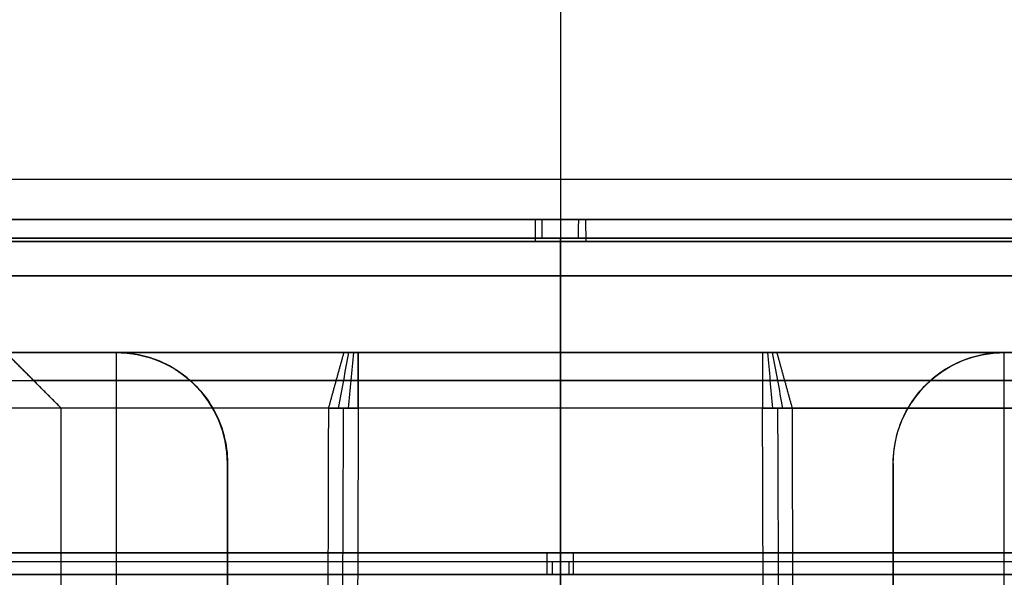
# Model space of a CAD drawing. Header units: centimetres. Extents: x -10 to 8.9, y -29.1 to -8.
# Tile 242 of 256: x 4.963 to 5.85, y -10.757 to -10.255. Entities that reach past the tile are written whole.
import ezdxf

# ---------------------------------------------------------------- set-up
doc = ezdxf.new("R2010")
doc.units = ezdxf.units.CM
doc.layers.add('Default', color=7, linetype='Continuous', true_color=0x000000)

msp = doc.modelspace()

# ---------------------------------------------------------------- linework, layer by layer
at = {"layer": 'Default'}
for p, q in [((5.45, -10.06201, 5.05014), (5.45, -10.73535, 5.06189)), ((5.45, -10.06201, 1.84986), (5.45, -10.73535, 1.83811)), ((5.45, -10.435, 5.495), (5.45, -10.435, 5.44694)), ((5.45, -10.435, 1.45306), (5.45, -10.435, 1.405)), ((5.45, -10.985, 5.34274), (5.45, -10.45187, 5.42718)), ((5.45, -10.925, 1.54775), (5.45, -10.45187, 1.47282)), ((5.45, -10.455, 1.385), (5.45, -10.835, 1.385)), ((5.45, -10.455, 5.515), (5.45, -12.615, 5.515)), ((4.95, -10.555, 3.475), (5, -10.605, 3.475)), ((5.05, -12.435, 3), (5.05, -10.555, 3)), ((5.45, -10.555, 2.75), (5.45, -10.555, 2.91)), ((5.45, -10.555, 3.95), (5.45, -10.555, 4.1)), ((5.45, -10.555, 4.1), (5.45, -10.60507, 4.15131)), ((5.45, -10.605, 2.96), (5.45, -10.555, 2.91)), ((5.45, -10.555, 3.95), (5.45, -10.605, 3.9)), ((5.45, -10.555, 2.75), (5.45, -10.60507, 2.69869)), ((5.85, -12.435, 3), (5.85, -10.555, 3)), ((4.84865, -10.58004, 4.12566), (6.05135, -10.58004, 4.12566)), ((5.925, -10.58, 3.925), (4.975, -10.58, 3.925)), ((4.975, -10.58, 3.925), (4.975, -10.58, 3)), ((5.78386, -10.58, 2.935), (5.11614, -10.58, 2.935)), ((5.63219, -10.58004, 2.72434), (5.26781, -10.58004, 2.72434)), ((5, -12.435, 3.45), (5, -10.605, 3.45)), ((5.45, -10.975, 2.96), (5.45, -10.605, 2.96)), ((5.45, -12.435, 3.9), (5.45, -10.605, 3.9)), ((5.45, -12.13762, 4.19144), (5.45, -10.60507, 4.15131)), ((5.45, -10.975, 2.689), (5.45, -10.60507, 2.69869)), ((5.15, -12.435, 2.98), (5.15, -10.655, 2.98)), ((5.75, -12.435, 2.98), (5.75, -10.655, 2.98)), ((5.45, -10.755, 1.79261), (5.45, -10.755, 1.81811)), ((5.45, -10.755, 5.08189), (5.45, -10.755, 5.10739))]:
    msp.add_line(p, q, dxfattribs=at)
at = {"layer": 'Default', "extrusion": (0, -1, 0)}
for centre, radius, start, end in [((5.45, 3.45, 10.39868), 1.60602, 180, 0), ((5.45, 3.45, 10.435), 2.045, 0, 180), ((5.45, 3.45, 10.435), 2.045, 180, 0), ((5.45, 3.45, 10.435), 1.99694, 180, 0), ((5.45, 3.45, 10.45187), 1.97718, 180, 0), ((5.45, 3.45, 10.45187), 1.97718, 0, 180), ((5.45, 3.45, 10.455), 2.065, 180, 0), ((5.45, 3.45, 10.455), 2.065, 0, 180), ((5.45, 3.45, 10.60507), 0.77631, 285.62681, 332.76161), ((5.45, 3.45, 10.74356), 1.67546, 0, 180), ((5.45, 3.45, 10.755), 1.65739, 0, 180), ((5.45, 3.45, 10.755), 1.65739, 180, 0), ((5.45, 3.45, 10.755), 1.65739, 180, 360), ((5.45, 3.45, 10.755), 1.63189, 0, 180), ((5.45, 3.45, 10.755), 1.63189, 180, 0), ((5.45, 3.45, 10.755), 1.63189, 180, 0)]:
    msp.add_arc(centre, radius, start, end, dxfattribs=at)
at = {"layer": 'Default', "extrusion": (0, 1, 0)}
for centre, radius, start, end in [((-5.45, 3.45, -10.435), 1.99694, 180, 0), ((-5.45, 3.45, -10.435), 1.99694, 0, 180), ((-5.45, 3.45, -10.555), 0.725, 285.62681, 332.76161), ((-5.45, 3.45, -10.555), 0.725, 207.23839, 254.37319), ((-5.45, 3.45, -10.60507), 0.77631, 285.62681, 332.76161), ((-5.45, 3.45, -10.73535), 1.61189, 0, 180), ((-5.45, 3.45, -10.73535), 1.61189, 180, 0), ((-5.45, 3.45, -10.74356), 1.67546, 180, 0)]:
    msp.add_arc(centre, radius, start, end, dxfattribs=at)
at = {"layer": 'Default', "extrusion": (0.999939, 0, 0.011051)}
msp.add_arc((-10.455, 5.43456, 5.48779), 0.02, 0, 90, dxfattribs=at)
at = {"layer": 'Default', "extrusion": (-0.999966, 0, 0.008296)}
msp.add_arc((10.455, 1.49816, -5.42119), 0.02, 99, 180, dxfattribs=at)
at = {"layer": 'Default', "extrusion": (0.999966, 0, -0.008296)}
msp.add_arc((-10.455, 5.49203, 5.42119), 0.02, 279, 0, dxfattribs=at)
at = {"layer": 'Default', "extrusion": (-0.999939, 0, -0.011051)}
msp.add_arc((10.455, 1.34456, -5.48779), 0.02, 180, 270, dxfattribs=at)
at = {"layer": 'Default'}
for centre, start, end in [((5.05, -10.655, 3), 0, 90), ((5.85, -10.655, 2.955), 90, 146.63783)]:
    msp.add_arc(centre, 0.1, start, end, dxfattribs=at)
at = {"layer": 'Default', "extrusion": (0, 0, -1)}
for centre, start, end in [((-5.05, -10.655, -2.955), 90, 146.63783), ((-5.85, -10.655, -3), 0, 90), ((-5.05, -10.655, -2.96), 150, 180), ((-5.85, -10.655, -2.96), 0, 30)]:
    msp.add_arc(centre, 0.1, start, end, dxfattribs=at)
at = {"layer": 'Default', "extrusion": (0.999973, 0, 0.007335)}
msp.add_arc((-10.735, 5.04182, 5.47516), 0.02, 180, 269, dxfattribs=at)
at = {"layer": 'Default', "extrusion": (-0.999973, 0, -0.007335)}
msp.add_arc((10.735, 1.77804, -5.47516), 0.02, 360, 89, dxfattribs=at)
at = {"layer": 'Default', "extrusion": (0.99999, 0, 0.004493)}
msp.add_arc((-10.735, 5.08286, 5.46545), 0.02, 115.34598, 180, dxfattribs=at)
at = {"layer": 'Default', "extrusion": (-0.99999, 0, -0.004493)}
msp.add_arc((10.735, 1.76809, -5.46545), 0.02, 295.34598, 0, dxfattribs=at)
at = {"layer": 'Default'}
for points, weights in [([(5.45, -10.21667, 5.29069), (5.45, -10.39939, 5.26019), (5.45, -10.57615, 5.20476), (5.45, -10.74356, 5.12546)], [1.19297375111, 1.18535905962, 1.18535905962, 1.19297375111]), ([(5.45, -10.255, 1.61609), (5.45, -10.42426, 1.64774), (5.45, -10.58801, 1.70086), (5.45, -10.74356, 1.77454)], [1.19147782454, 1.18539684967, 1.18589549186, 1.19297375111])]:
    msp.add_rational_spline(points, weights, degree=3, dxfattribs=at)
for points in [[(7.22635, -10.48585, 3.45), (7.22635, -10.48585, 4.49616), (6.48495, -10.48585, 5.22635), (5.45, -10.48585, 5.22635), (4.41505, -10.48585, 5.22635), (3.67365, -10.48585, 4.49616), (3.67365, -10.48585, 3.45)], [(3.67365, -10.48585, 3.45), (3.67365, -10.48585, 2.40384), (4.41505, -10.48585, 1.67365), (5.45, -10.48585, 1.67365), (6.48495, -10.48585, 1.67365), (7.22635, -10.48585, 2.40384), (7.22635, -10.48585, 3.45)]]:
    msp.add_rational_spline(points, [1.15675898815, 0.938030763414, 0.948198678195, 1.18726273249, 0.948198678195, 0.938030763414, 1.15675898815], degree=3, knots=[1.44677, 1.44677, 1.44677, 1.44677, 34.015897, 34.015897, 34.015897, 66.585025, 66.585025, 66.585025, 66.585025], dxfattribs=at)
for points, degree in [([(4.84865, -10.555, 4.1), (5.45, -10.555, 4.1), (6.05135, -10.555, 4.1)], 2), ([(5.95, -10.555, 3.95), (5.45, -10.555, 3.95), (4.95, -10.555, 3.95)], 2), ([(4.95, -10.555, 3), (5, -10.555, 3), (5.05, -10.555, 3)], 2), ([(5, -10.605, 3.9), (4.975, -10.58, 3.925), (4.95, -10.555, 3.95)], 2), ([(5, -10.605, 3), (4.975, -10.58, 3), (4.95, -10.555, 3)], 2), ([(5.05, -10.555, 2.91), (5.45, -10.555, 2.91), (5.85, -10.555, 2.91)], 2), ([(5.05, -10.555, 3), (5.05, -10.555, 2.955), (5.05, -10.555, 2.91)], 2), ([(5.25471, -10.555, 2.7518), (5.2478, -10.58004, 2.72709), (5.24088, -10.60507, 2.70238)], 2), ([(5.25902, -10.555, 2.7508), (5.25592, -10.57169, 2.73398), (5.25283, -10.58837, 2.71716), (5.24974, -10.60506, 2.70034)], 3), ([(5.26339, -10.555, 2.7502), (5.26184, -10.57169, 2.73317), (5.26029, -10.58837, 2.71614), (5.25873, -10.60506, 2.6991)], 3), ([(5.63219, -10.555, 2.75), (5.45, -10.555, 2.75), (5.26781, -10.555, 2.75)], 2), ([(5.26781, -10.60507, 2.69869), (5.26781, -10.58004, 2.72434), (5.26781, -10.555, 2.75)], 2), ([(5.26781, -10.555, 2.75), (5.26781, -10.57169, 2.7329), (5.26781, -10.58838, 2.71579), (5.26781, -10.60507, 2.69869)], 3), ([(5.64529, -10.555, 2.7518), (5.64387, -10.555, 2.7514), (5.641, -10.555, 2.75074), (5.63661, -10.555, 2.75013), (5.63366, -10.555, 2.75), (5.63219, -10.555, 2.75)], 3), ([(5.63219, -10.555, 2.75), (5.63219, -10.58004, 2.72434), (5.63219, -10.60507, 2.69869)], 2), ([(5.63661, -10.555, 2.7502), (5.63816, -10.57169, 2.73317), (5.63971, -10.58837, 2.71614), (5.64127, -10.60506, 2.6991)], 3), ([(5.64098, -10.555, 2.7508), (5.64408, -10.57169, 2.73398), (5.64717, -10.58837, 2.71716), (5.65026, -10.60506, 2.70034)], 3), ([(5.65912, -10.60507, 2.70238), (5.6522, -10.58004, 2.72709), (5.64529, -10.555, 2.7518)], 2), ([(5.85, -10.555, 3), (5.9, -10.555, 3), (5.95, -10.555, 3)], 2), ([(5.85, -10.555, 2.91), (5.85, -10.555, 2.955), (5.85, -10.555, 3)], 2), ([(5.6522, -10.58004, 2.72709), (5.65003, -10.58003, 2.72648), (5.64564, -10.58003, 2.72547), (5.63895, -10.58003, 2.72455), (5.63444, -10.58003, 2.72434), (5.63219, -10.58004, 2.72434)], 3), ([(6.05135, -10.60507, 4.15131), (5.45, -10.60507, 4.15131), (4.84865, -10.60507, 4.15131)], 2), ([(5.9, -10.605, 3.9), (5.45, -10.605, 3.9), (5, -10.605, 3.9)], 2), ([(5, -12.435, 3.9), (5, -11.52, 3.9), (5, -10.605, 3.9)], 2), ([(5, -10.605, 3), (5, -10.605, 3.45), (5, -10.605, 3.9)], 2), ([(5, -12.435, 3), (5, -11.52, 3), (5, -10.605, 3)], 2), ([(5.7634, -10.605, 2.96), (5.45, -10.605, 2.96), (5.1366, -10.605, 2.96)], 2), ([(5.24088, -10.60507, 2.70238), (5.24069, -10.66986, 2.70068), (5.24041, -10.79914, 2.69724), (5.23928, -10.99216, 2.69231), (5.24019, -11.12024, 2.68858), (5.24, -11.18413, 2.6869)], 3), ([(5.26781, -10.60507, 2.69869), (5.26762, -10.65806, 2.6973), (5.26724, -10.76415, 2.69452), (5.26667, -10.92366, 2.69035), (5.26629, -11.03025, 2.68756), (5.2661, -11.0836, 2.68616)], 3), ([(5.63219, -10.60507, 2.69869), (5.45, -10.60507, 2.69869), (5.26781, -10.60507, 2.69869)], 2), ([(5.63219, -10.60507, 2.69869), (5.63522, -10.60507, 2.69869), (5.64128, -10.60506, 2.69897), (5.65029, -10.60506, 2.7002), (5.65619, -10.60507, 2.70157), (5.65912, -10.60507, 2.70238)], 3), ([(5.6339, -11.0836, 2.68616), (5.63371, -11.03025, 2.68756), (5.63333, -10.92366, 2.69035), (5.63276, -10.76415, 2.69452), (5.63238, -10.65806, 2.6973), (5.63219, -10.60507, 2.69869)], 3), ([(5.66, -11.1848, 2.68688), (5.65981, -11.12083, 2.68856), (5.66072, -10.99261, 2.69229), (5.65959, -10.79936, 2.69724), (5.65932, -10.66993, 2.70068), (5.65912, -10.60507, 2.70238)], 3), ([(5.15, -10.655, 2.96), (5.15, -11.545, 2.96), (5.15, -12.435, 2.96)], 2), ([(5.15, -12.435, 3), (5.15, -11.545, 3), (5.15, -10.655, 3)], 2), ([(5.15, -10.655, 3), (5.15, -10.655, 2.98), (5.15, -10.655, 2.96)], 2), ([(5.75, -12.435, 2.96), (5.75, -11.545, 2.96), (5.75, -10.655, 2.96)], 2), ([(5.75, -10.655, 2.96), (5.75, -10.655, 2.98), (5.75, -10.655, 3)], 2), ([(5.75, -10.655, 3), (5.75, -11.545, 3), (5.75, -12.435, 3)], 2)]:
    msp.add_open_spline(points, degree=degree, dxfattribs=at)
for points, knots in [([(5.05, -10.555, 2.91), (5.05559, -10.555, 2.91), (5.0659, -10.55591, 2.91091), (5.08413, -10.56024, 2.91524), (5.10346, -10.56931, 2.92431), (5.12242, -10.58464, 2.93964), (5.13238, -10.59768, 2.95268), (5.1366, -10.605, 2.96)], [-1.193511, -1.193511, -1.193511, -1.193511, -1.044322, -0.895133, -0.596756, -0.298378, 0, 0, 0, 0]), ([(5.26781, -10.555, 2.75), (5.26634, -10.555, 2.75), (5.26339, -10.555, 2.75013), (5.259, -10.555, 2.75074), (5.25613, -10.555, 2.7514), (5.25471, -10.555, 2.7518)], [-0.1328065, -0.1328065, -0.1328065, -0.1328065, -0.0885377, -0.0442688, 0, 0, 0, 0]), ([(5.7634, -10.605, 2.96), (5.76762, -10.59768, 2.95268), (5.77758, -10.58464, 2.93964), (5.79654, -10.56931, 2.92431), (5.81587, -10.56024, 2.91524), (5.8341, -10.55591, 2.91091), (5.84441, -10.555, 2.91), (5.85, -10.555, 2.91)], [-1.193511, -1.193511, -1.193511, -1.193511, -0.895133, -0.596756, -0.298378, -0.149189, 0, 0, 0, 0]), ([(5.26781, -10.58004, 2.72434), (5.26556, -10.58003, 2.72434), (5.26105, -10.58003, 2.72455), (5.25436, -10.58003, 2.72547), (5.24997, -10.58003, 2.72648), (5.2478, -10.58004, 2.72709)], [0, 0, 0, 0, 0.3333333, 0.6666667, 0.9999996, 0.9999996, 0.9999996, 0.9999996]), ([(5.24088, -10.60507, 2.70238), (5.24381, -10.60507, 2.70157), (5.24971, -10.60506, 2.7002), (5.25872, -10.60506, 2.69897), (5.26478, -10.60507, 2.69869), (5.26781, -10.60507, 2.69869)], [0, 0, 0, 0, 0.0909547, 0.1819094, 0.2728641, 0.2728641, 0.2728641, 0.2728641]), ([(5.25422, -10.60505, 2.69962), (5.25363, -10.77059, 2.69528), (5.25302, -10.9402, 2.69084), (5.25242, -11.10981, 2.6864), (5.2524, -11.11387, 2.68629)], [0.115854, 0.115854, 0.115854, 0.115854, 5.083922, 5.20589, 5.20589, 5.20589, 5.20589]), ([(5.64578, -10.60505, 2.69962), (5.64637, -10.77059, 2.69528), (5.64698, -10.9402, 2.69084), (5.64758, -11.10981, 2.6864), (5.6476, -11.11387, 2.68629)], [0.115987, 0.115987, 0.115987, 0.115987, 5.084056, 5.206011, 5.206011, 5.206011, 5.206011])]:
    msp.add_open_spline(points, degree=3, knots=knots, dxfattribs=at)

doc.saveas('drawing.dxf')
